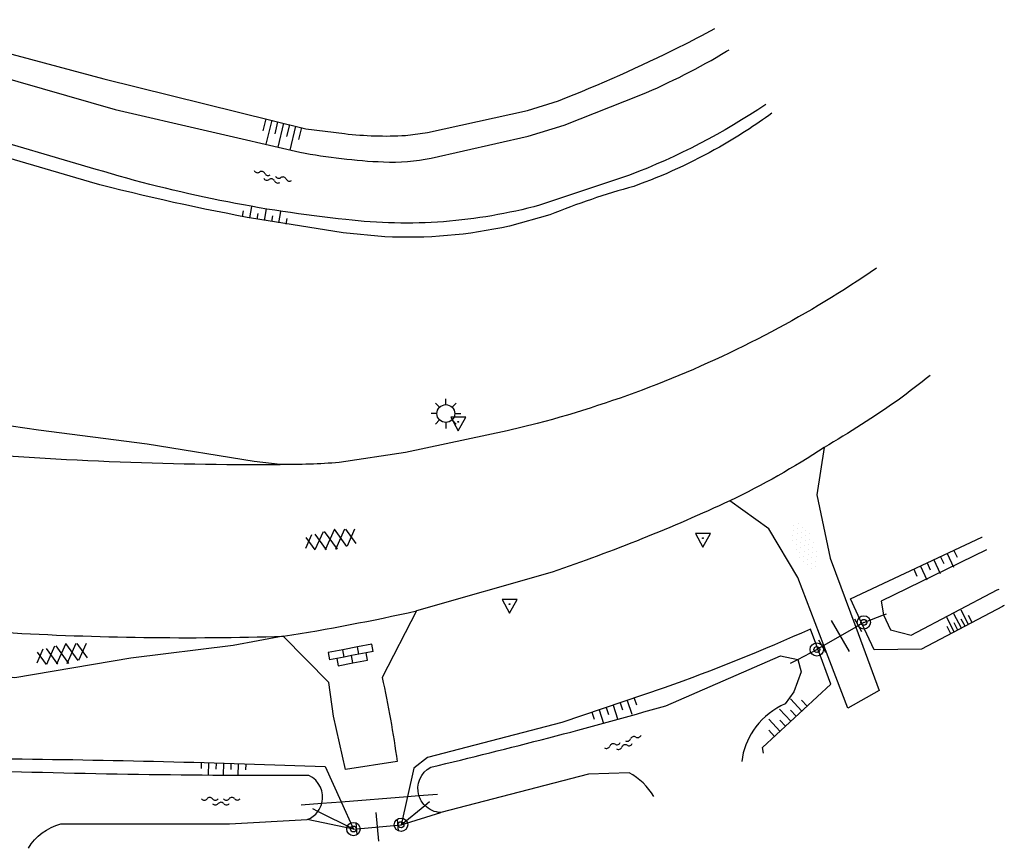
# Model space of a CAD drawing. Extents: x 121149 to 123702, y 457169 to 470031.
# Tile 51 of 87: x 122110 to 122176, y 465341 to 465397. Entities that reach past the tile are written whole.
import ezdxf

# ---------------------------------------------------------------- set-up
doc = ezdxf.new("R2010")
doc.units = 0
doc.header["$LTSCALE"] = 4
doc.layers.get('0').update_dxf_attribs({"color": 8, "linetype": 'CONTINUOUS'})
doc.layers.add('REFERENTIE', color=8, linetype='CONTINUOUS')

# ---------------------------------------------------------------- blocks, each defined once
blk = doc.blocks.new('talud')
at = {"color": 0}
for p, q in [((0, 0.75), (0.5, 0.75)), ((0, 0.5), (1, 0.5)), ((0, 0.25), (0.5, 0.25)), ((0, 0), (1, 0)), ((0, -0.25), (0.5, -0.25)), ((0, -0.5), (1, -0.5)), ((0, -0.75), (0.5, -0.75))]:
    blk.add_line(p, q, dxfattribs=at)
blk = doc.blocks.new('water')
at = {"color": 0, "linetype": 'ByBlock', "lineweight": -2}
for centre, start, end in [((-0.01, 0.747), 129.74464, 230.25536), ((-0.322, 1.122), 309.74464, 50.25536), ((-0.322, 0.372), 309.74464, 50.25536), ((0.315, 0.006), 129.74464, 230.25536), ((0.004, 0.381), 309.74464, 50.25536), ((-0.01, -0.743), 129.74464, 230.25536), ((-0.322, -0.368), 309.74464, 50.25536), ((0.004, -0.369), 309.74464, 50.25536), ((-0.322, -1.118), 309.74464, 50.25536)]:
    blk.add_arc(centre, 0.244, start, end, dxfattribs=at)
blk = doc.blocks.new('lichtmast')
at = {"color": 0}
for p, q in [((-0.707, 0.707), (-0.424, 0.424)), ((0, 0.6), (0, 1)), ((0.424, 0.424), (0.707, 0.707)), ((-0.6, 0), (-1, 0)), ((0.6, 0), (1, 0)), ((-0.424, -0.424), (-0.707, -0.707)), ((0, -0.6), (0, -1)), ((0.424, -0.424), (0.707, -0.707))]:
    blk.add_line(p, q, dxfattribs=at)
blk.add_circle((0, 0), 0.6, dxfattribs=at)
blk = doc.blocks.new('verkeersbord')
at = {"color": 0}
for p, q in [((0.502, 0.322), (-0.504, 0.322)), ((-0.504, 0.322), (-0.001, -0.6)), ((-0.001, -0.6), (0.502, 0.322))]:
    blk.add_line(p, q, dxfattribs=at)
blk = doc.blocks.new('verkeersbord-pl')
at = {"linetype": 'Continuous'}
blk.add_circle((0, 0), 0.03, dxfattribs=at)
blk = doc.blocks.new('halfverhard4')
at = {"color": 0, "linetype": 'ByBlock', "lineweight": -2}
for p, q in [((-0.15625, 1.5625), (-0.15625, 1.5625)), ((0.15625, 1.5625), (0.15625, 1.5625)), ((-0.46875, 0.9375), (-0.46875, 0.9375)), ((-0.3125, 1.25), (-0.3125, 1.25)), ((-0.15625, 0.9375), (-0.15625, 0.9375)), ((0, 1.25), (0, 1.25)), ((0.15625, 0.9375), (0.15625, 0.9375)), ((0.3125, 1.25), (0.3125, 1.25)), ((0.46875, 0.9375), (0.46875, 0.9375)), ((-0.625, 0.625), (-0.625, 0.625)), ((-0.625, 0), (-0.625, 0)), ((-0.46875, 0.3125), (-0.46875, 0.3125)), ((-0.3125, 0.625), (-0.3125, 0.625)), ((-0.3125, 0), (-0.3125, 0)), ((-0.15625, 0.3125), (-0.15625, 0.3125)), ((0, 0.625), (0, 0.625)), ((0, 0), (0, 0)), ((0.15625, 0.3125), (0.15625, 0.3125)), ((0.3125, 0.625), (0.3125, 0.625)), ((0.3125, 0), (0.3125, 0)), ((0.46875, 0.3125), (0.46875, 0.3125)), ((0.625, 0.625), (0.625, 0.625)), ((0.625, 0), (0.625, 0)), ((-0.625, -0.625), (-0.625, -0.625)), ((-0.46875, -0.3125), (-0.46875, -0.3125)), ((-0.3125, -0.625), (-0.3125, -0.625)), ((-0.15625, -0.3125), (-0.15625, -0.3125)), ((0, -0.625), (0, -0.625)), ((0.15625, -0.3125), (0.15625, -0.3125)), ((0.3125, -0.625), (0.3125, -0.625)), ((0.46875, -0.3125), (0.46875, -0.3125)), ((0.625, -0.625), (0.625, -0.625)), ((-0.46875, -0.9375), (-0.46875, -0.9375)), ((-0.3125, -1.25), (-0.3125, -1.25)), ((-0.15625, -0.9375), (-0.15625, -0.9375)), ((0, -1.25), (0, -1.25)), ((0.15625, -0.9375), (0.15625, -0.9375)), ((0.3125, -1.25), (0.3125, -1.25)), ((0.46875, -0.9375), (0.46875, -0.9375)), ((-0.15625, -1.5625), (-0.15625, -1.5625)), ((0.15625, -1.5625), (0.15625, -1.5625))]:
    blk.add_line(p, q, dxfattribs=at)
blk = doc.blocks.new('asfalt4')
at = {"color": 0, "linetype": 'ByBlock', "lineweight": -2}
for p, q in [((-0.517, 1.14), (0.539, 1.694)), ((-0.427, 1.749), (0.629, 1.081)), ((-0.63, 0.375), (0.636, 1.039)), ((-0.527, 1.073), (0.745, 0.268)), ((-0.627, 0.397), (0.66, -0.418)), ((-0.571, -0.3), (0.733, 0.384)), ((-0.561, -0.385), (0.576, -1.104)), ((-0.489, -0.963), (0.668, -0.355)), ((-0.462, -1.187), (0.393, -1.728)), ((-0.336, -1.588), (0.575, -1.11))]:
    blk.add_line(p, q, dxfattribs=at)
blk = doc.blocks.new('klinkers4')
at = {"color": 0, "linetype": 'ByBlock', "lineweight": -2}
for p, q in [((0, 1.5), (-0.5, 1.5)), ((-0.5, 1.5), (-0.5, 0.5)), ((0, 1.5), (0, 1)), ((0.5, 1), (0, 1)), ((0, 1), (0, 0.5)), ((0.5, 0), (0.5, 1)), ((-0.5, 0.5), (-0.5, -0.5)), ((0, 0.5), (-0.5, 0.5)), ((0, 0.5), (0, 0)), ((0.5, 0), (0, 0)), ((0, 0), (0, -0.5)), ((0.5, -1), (0.5, 0)), ((-0.5, -0.5), (-0.5, -1.5)), ((0, -0.5), (-0.5, -0.5)), ((0, -0.5), (0, -1)), ((0, -1), (0.5, -1)), ((0, -1), (0, -1.5)), ((-0.5, -1.5), (0, -1.5))]:
    blk.add_line(p, q, dxfattribs=at)
blk = doc.blocks.new('paal')
at = {"color": 0}
for radius in [0.45, 0.2]:
    blk.add_circle((0, 0), radius, dxfattribs=at)
blk = doc.blocks.new('DRHEK')
at = {"color": 0, "linetype": 'Continuous'}
for p, q in [((-0.5, 0.7), (0.5, 0.7)), ((1.25, 0), (-1.25, 0)), ((-0.5, -0.7), (0.5, -0.7))]:
    blk.add_line(p, q, dxfattribs=at)

msp = doc.modelspace()

# ---------------------------------------------------------------- linework, layer by layer
at = {"layer": 'REFERENTIE'}
for points in [[(122100.832, 465396.969), (122101.179, 465396.809), (122115.457, 465392.969), (122129.087, 465389.611), (122131.693, 465389.281)], [(122100.903, 465394.65), (122101.278, 465394.545), (122101.575, 465395.118), (122116.212, 465390.906), (122128.687, 465388.025)], [(122135.812, 465389.156), (122137.295, 465389.36), (122144.052, 465390.836), (122146.145, 465391.5)], [(122137.547, 465387.621), (122144.082, 465389.098), (122146.526, 465389.844), (122151.69, 465391.887)], [(122114.944, 465386.866), (122106.526, 465389.342), (122102.799, 465390.637)], [(122114.493, 465386.016), (122108.107, 465387.882)], [(122150.921, 465386.474), (122144.863, 465384.448)], [(122134.408, 465382.319), (122131.599, 465382.593), (122125.851, 465383.498)], [(122145.54, 465383.786), (122142.819, 465383.039)], [(122144.694, 465369.711), (122142.66, 465369.208), (122135.809, 465367.748), (122131.328, 465367.078)], [(122127.358, 465366.947), (122125.589, 465367.138), (122118.38, 465368.321), (122111.042, 465369.256)], [(122164.055, 465368.089), (122163.574, 465364.905), (122164.472, 465360.624), (122166.189, 465355.974)], [(122164.037, 465354.731), (122162.281, 465359.326), (122160.321, 465362.608), (122157.701, 465364.497)], [(122166.612, 465356.219), (122165.846, 465357.871), (122174.69, 465362.031), (122174.725, 465362.051)], [(122175.008, 465361.174), (122167.915, 465357.726), (122168.07, 465356.789)], [(122145.704, 465359.683), (122136.551, 465357.059)], [(122168.07, 465356.789), (122168.536, 465355.789), (122169.928, 465355.435), (122175.736, 465358.494)], [(122136.551, 465357.059), (122134.237, 465352.577)], [(122176.103, 465357.364), (122170.624, 465354.479), (122167.436, 465354.444), (122166.612, 465356.219)], [(122166.612, 465356.219), (122166.189, 465355.974)], [(122166.735, 465356.29), (122166.612, 465356.219)], [(122166.735, 465356.29), (122168.07, 465356.789)], [(122168.07, 465356.789), (122168.264, 465356.862)], [(122163.633, 465354.497), (122163.145, 465355.84)], [(122166.189, 465355.974), (122167.767, 465351.699), (122165.655, 465350.498), (122164.037, 465354.731)], [(122166.189, 465355.974), (122164.037, 465354.731)], [(122127.567, 465355.348), (122124.173, 465354.729), (122117.267, 465353.865), (122109.444, 465352.536), (122109.1, 465352.599)], [(122135.247, 465346.893), (122131.756, 465346.355), (122130.948, 465349.956), (122130.638, 465352.237), (122127.567, 465355.348)], [(122159.961, 465347.463), (122159.908, 465347.841), (122164.499, 465352.115), (122163.633, 465354.497)], [(122162.276, 465353.783), (122163.563, 465354.457)], [(122163.633, 465354.497), (122163.563, 465354.457)], [(122164.037, 465354.731), (122163.633, 465354.497)], [(122153.366, 465350.663), (122161.108, 465354.025), (122162.276, 465353.783)], [(122162.276, 465353.783), (122162.503, 465352.943), (122162.011, 465351.594), (122161.425, 465350.781)], [(122161.79, 465353.529), (122162.276, 465353.783)], [(122153.265, 465351.859), (122146.366, 465349.534), (122137.288, 465347.168), (122136.369, 465346.447), (122135.936, 465344.53)], [(122158.544, 465347.196), (122158.51, 465346.887)], [(122130.388, 465346.562), (122131.468, 465344.178)], [(122150.905, 465346.136), (122148.163, 465346.045), (122138.197, 465343.448)], [(122131.468, 465344.178), (122135.936, 465344.53)], [(122135.936, 465344.53), (122135.507, 465342.63)], [(122135.936, 465344.53), (122136.721, 465344.592)], [(122136.721, 465344.592), (122137.967, 465344.69)], [(122128.768, 465343.965), (122130.165, 465344.075)], [(122129.902, 465343.527), (122129.56, 465343.696)], [(122130.165, 465344.075), (122131.468, 465344.178)], [(122131.468, 465344.178), (122132.3, 465342.341)], [(122135.507, 465342.63), (122137.114, 465343.935)], [(122137.114, 465343.935), (122137.44, 465344.2)], [(122112.557, 465342.682), (122123.935, 465342.689), (122129.186, 465342.978)], [(122132.3, 465342.341), (122129.186, 465342.978)], [(122132.3, 465342.341), (122129.902, 465343.527)], [(122135.507, 465342.63), (122138.197, 465343.448)], [(122132.3, 465342.341), (122135.507, 465342.63)]]:
    msp.add_lwpolyline(points, dxfattribs=at)
for points in [[(122154.3, 465395.134, 0.015469), (122156.681, 465396.383)], [(122146.145, 465391.5, 0.022108), (122154.3, 465395.134)], [(122151.69, 465391.887, 0.035317), (122157.477, 465394.839)], [(122157.477, 465394.839, 0.002462), (122157.652, 465394.939)], [(122160.134, 465391.252, -0.056672), (122150.921, 465386.474)], [(122160.533, 465390.659, -0.028456), (122156.988, 465388.368)], [(122131.693, 465389.281, 0.043939), (122135.812, 465389.156)], [(122156.988, 465388.368, -0.043053), (122151.217, 465385.72)], [(122128.687, 465388.025, 0.035336), (122134.318, 465387.368)], [(122134.318, 465387.368, 0.061615), (122137.547, 465387.621)], [(122123.287, 465384.77, -0.023994), (122114.944, 465386.866)], [(122125.851, 465383.498, -0.020605), (122114.493, 465386.016)], [(122151.217, 465385.72, 0.029265), (122145.54, 465383.786)], [(122131.792, 465383.481, -0.024102), (122123.287, 465384.77)], [(122144.863, 465384.448, -0.047918), (122138.374, 465383.335)], [(122138.374, 465383.335, -0.048013), (122131.792, 465383.481)], [(122142.819, 465383.039, -0.068479), (122134.408, 465382.319)], [(122167.584, 465380.186, -0.027892), (122160.508, 465375.905)], [(122160.508, 465375.905, -0.057535), (122144.694, 465369.711)], [(122171.206, 465372.956, -0.011), (122169.044, 465371.294)], [(122169.044, 465371.294, -0.019789), (122164.055, 465368.089)], [(122111.042, 465369.256, -0.028698), (122106.197, 465370.189)], [(122104.317, 465367.89, 0.022871), (122127.358, 465366.947)], [(122164.055, 465368.089, -0.033614), (122157.701, 465364.497)], [(122131.328, 465367.078, -0.02241), (122127.358, 465366.947)], [(122157.701, 465364.497, -0.026834), (122145.704, 465359.683)], [(122175.736, 465358.494, -0.016924), (122175.861, 465358.528)], [(122127.567, 465355.348, 0.014347), (122136.551, 465357.059)], [(122176.214, 465357.436, 0.037704), (122176.103, 465357.364)], [(122108.745, 465355.609, 0.021624), (122127.567, 465355.348)], [(122163.145, 465355.84, -0.01895), (122153.265, 465351.859)], [(122134.237, 465352.577, -0.020049), (122135.247, 465346.893)], [(122137.525, 465346.52, 0.012192), (122153.366, 465350.663)], [(122161.425, 465350.781, 0.130331), (122159.455, 465349.244)], [(122159.455, 465349.244, 0.115827), (122158.544, 465347.196)], [(122108.593, 465347.087, -0.006744), (122130.388, 465346.562)], [(122129.286, 465345.955, -0.00944), (122106.299, 465346.294)], [(122136.721, 465344.592, -0.363087), (122137.525, 465346.52)], [(122130.165, 465344.075, 0.362152), (122129.286, 465345.955)], [(122152.571, 465344.532, 0.137), (122150.905, 465346.136)], [(122137.114, 465343.935, -0.120072), (122136.721, 465344.592)], [(122129.902, 465343.527, 0.092727), (122130.165, 465344.075)], [(122138.197, 465343.448, -0.189571), (122137.114, 465343.935)], [(122129.186, 465342.978, 0.143196), (122129.902, 465343.527)], [(122110.364, 465341.038, -0.197825), (122112.557, 465342.682)]]:
    msp.add_lwpolyline(points, format="xyb", dxfattribs=at)

# ---------------------------------------------------------------- block references
at = {"layer": 'REFERENTIE', "linetype": 'Continuous'}
for name, p, xscale, yscale, rotation in [('talud', (122127.587, 465389.981), 1.658225, 1.658225, 256.1481214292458), ('talud', (122126.29, 465383.424), 0.785239, 2, 80.1060793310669), ('talud', (122171.457, 465360.51), 1.019526, 2, 295.2071087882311), ('DRHEK', (122165.149, 465355.374), 0.970261, 2, 120.000727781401), ('talud', (122173.322, 465355.9), 1.086074, 1.086074, 117.7683687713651), ('talud', (122149.816, 465350.696), 0.970261, 2, 288.5656330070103), ('talud', (122161.813, 465349.615), 1.122497, 2, 132.977786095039), ('talud', (122123.529, 465346.765), 0.777073, 2, 268.304481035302), ('DRHEK', (122133.904, 465342.486), 0.777073, 2, 95.16330681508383)]:
    msp.add_blockref(name, p, dxfattribs=dict(at, xscale=xscale, yscale=yscale, rotation=rotation))
for name, p, rotation in [('water', (122126.821, 465386.289), 255.1718914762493), ('halfverhard4', (122162.739, 465361.448), 201.8439769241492), ('asfalt4', (122130.707, 465361.902), 278.1625094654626), ('asfalt4', (122112.587, 465354.185), 278.3408668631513), ('klinkers4', (122132.165, 465354.042), 280.9504342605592), ('water', (122150.526, 465348.085), 289.2684149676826), ('water', (122123.349, 465344.213), 270.1718868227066)]:
    msp.add_blockref(name, p, dxfattribs=dict(at, rotation=rotation))
for name, p in [('lichtmast', (122138.533, 465370.384)), ('verkeersbord', (122139.374, 465369.828)), ('verkeersbord-pl', (122139.374, 465369.828)), ('verkeersbord', (122155.88, 465361.973)), ('verkeersbord-pl', (122155.88, 465361.973)), ('verkeersbord', (122142.837, 465357.517)), ('verkeersbord-pl', (122142.837, 465357.517)), ('paal', (122166.735, 465356.29)), ('paal', (122163.563, 465354.457)), ('paal', (122135.507, 465342.63)), ('paal', (122132.3, 465342.341))]:
    msp.add_blockref(name, p, dxfattribs=at)

doc.saveas('drawing.dxf')
